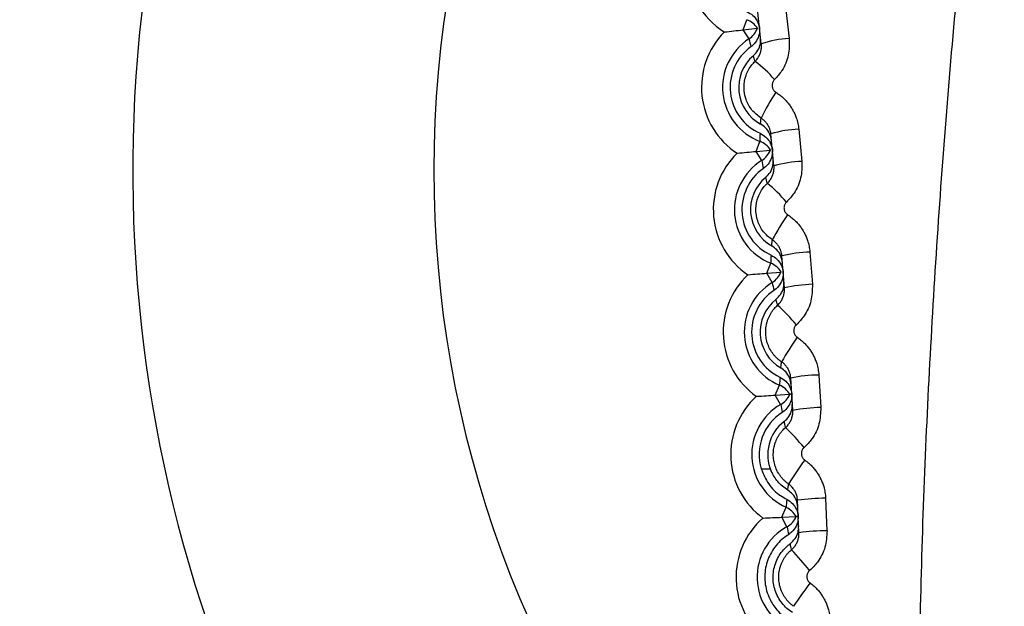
# Model space of a CAD drawing. Header units: millimetres. Extents: x -0.201 to 0.721, y -0.195 to 0.483.
# Tile 44 of 188: x 0.05698 to 0.06399, y 0.12039 to 0.12456. Entities that reach past the tile are written whole.
import ezdxf

# ---------------------------------------------------------------- set-up
doc = ezdxf.new("R2010")
doc.units = ezdxf.units.MM

msp = doc.modelspace()

# ---------------------------------------------------------------- linework, layer by layer
at = {"color": 7, "linetype": 'Continuous', "lineweight": 25}
for p, q in [((0.062433, 0.124656), (0.062459, 0.124429)), ((0.062131, 0.124491), (0.062157, 0.124563)), ((0.06226, 0.124392), (0.062235, 0.124617)), ((0.062131, 0.124491), (0.062233, 0.124503)), ((0.062173, 0.124427), (0.062131, 0.124491)), ((0.062527, 0.123783), (0.062549, 0.123554)), ((0.06235, 0.123523), (0.062328, 0.12375)), ((0.062223, 0.123625), (0.06225, 0.123697)), ((0.062223, 0.123625), (0.062325, 0.123635)), ((0.062263, 0.12356), (0.062223, 0.123625)), ((0.062425, 0.122653), (0.062407, 0.122882)), ((0.062606, 0.122909), (0.062624, 0.122679)), ((0.062299, 0.122758), (0.062327, 0.12283)), ((0.062299, 0.122758), (0.062401, 0.122766)), ((0.062338, 0.122692), (0.062299, 0.122758)), ((0.06267, 0.122033), (0.062684, 0.121802)), ((0.06236, 0.12189), (0.06239, 0.121961)), ((0.062484, 0.121782), (0.06247, 0.122012)), ((0.06236, 0.12189), (0.062463, 0.121896)), ((0.062398, 0.121823), (0.06236, 0.12189)), ((0.06226, 0.121365), (0.062324, 0.121365)), ((0.062528, 0.12091), (0.062518, 0.121141)), ((0.062718, 0.121157), (0.062728, 0.120924)), ((0.062406, 0.12102), (0.062437, 0.121091)), ((0.062406, 0.12102), (0.062509, 0.121025)), ((0.062443, 0.120953), (0.062406, 0.12102))]:
    msp.add_line(p, q, dxfattribs=at)
for centre, radius, start, end in [((0.067788, 0.123361), 0.0226414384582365, 349.799413, 105.42621), ((0.067787, 0.123395), 0.0216067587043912, 352.087535, 103.344048), ((0.067993, 0.123576), 0.0149967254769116, 349.119556, 109.385157), ((0.067783, 0.123487), 0.0150000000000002, 0.001141, 110.764667), ((0.067783, 0.123487), 0.0147499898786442, 110.461736, 246.661528), ((0.067783, 0.123487), 0.0144499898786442, 110.461736, 246.146446), ((0.067783, 0.123487), 0.0100000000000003, 127.879282, 234.552463), ((0.067783, 0.123487), 0.0078554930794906, 141.184283, 223.775642), ((0.062296, 0.12495), 0.0005606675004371, 123.802994, 237.775708), ((0.062106, 0.124422), 0.000149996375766, 32.458596, 70.269284), ((0.062091, 0.124553), 0.0001499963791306, 302.800566, 340.611254), ((0.062395, 0.124081), 0.0005606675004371, 135.294141, 236.775708), ((0.062395, 0.124081), 0.0004106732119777, 122.802994, 249.266855), ((0.064654, 0.124992), 0.0025451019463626, 192.838074, 194.129024), ((0.062486, 0.123735), 0.0006939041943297, 92.237828, 108.993086), ((0.062395, 0.124081), 0.000356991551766, 125.832672, 246.237177), ((0.062395, 0.124081), 0.000295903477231, 130.348228, 241.721621), ((0.061624, 0.123493), 0.0009739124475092, 41.393688, 52.592089), ((0.063603, 0.12321), 0.0014945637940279, 145.970709, 154.102382), ((0.062554, 0.123007), 0.0007766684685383, 91.950469, 106.87425), ((0.064798, 0.123663), 0.0025484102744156, 177.944712, 179.234561), ((0.062197, 0.123557), 0.0001499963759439, 31.458596, 69.269284), ((0.062479, 0.123211), 0.0005606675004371, 134.294141, 235.775708), ((0.062184, 0.123688), 0.0001499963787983, 301.800566, 339.611254), ((0.062479, 0.123211), 0.0004106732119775, 121.802994, 248.266855), ((0.062479, 0.123211), 0.0003569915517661, 124.832672, 245.237177), ((0.064754, 0.124082), 0.0025452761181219, 191.837614, 193.128523), ((0.062576, 0.122743), 0.000811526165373, 91.850547, 106.118927), ((0.062479, 0.123211), 0.0002959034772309, 129.348228, 240.721621), ((0.061539, 0.122485), 0.0011915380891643, 40.897199, 50.114334), ((0.063855, 0.122197), 0.001713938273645, 145.21224, 152.231788), ((0.064874, 0.122751), 0.0025482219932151, 176.944617, 178.234513), ((0.062632, 0.121978), 0.0009309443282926, 91.574057, 103.979875), ((0.062272, 0.12269), 0.0001499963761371, 30.458596, 68.269284), ((0.062549, 0.122339), 0.0005606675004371, 133.294141, 234.775708), ((0.062261, 0.122821), 0.0001499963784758, 300.800566, 338.611254), ((0.062549, 0.122339), 0.0004106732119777, 120.802994, 247.266855), ((0.064838, 0.123171), 0.0025454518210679, 190.837192, 192.128058), ((0.06265, 0.121696), 0.0009832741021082, 91.477059, 103.212775), ((0.062548, 0.122339), 0.0003569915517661, 123.832672, 244.237177), ((0.062548, 0.122339), 0.0002959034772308, 128.348228, 239.721621), ((0.061355, 0.121408), 0.0015169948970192, 40.384829, 47.678358), ((0.064183, 0.121112), 0.0020479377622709, 144.482116, 150.298484), ((0.062694, 0.120864), 0.0011694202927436, 91.20982, 101.056717), ((0.064935, 0.121838), 0.0025480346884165, 175.944485, 177.234428), ((0.062332, 0.121822), 0.0001499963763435, 29.458596, 67.269284), ((0.062324, 0.121953), 0.000149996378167, 299.800566, 337.611253), ((0.062603, 0.121467), 0.0005606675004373, 132.294141, 233.775708), ((0.062603, 0.121467), 0.0004106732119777, 119.802994, 246.266855), ((0.064906, 0.122258), 0.0025447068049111, 189.836572, 191.127864), ((0.062602, 0.121467), 0.0003569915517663, 122.832672, 196.556767), ((0.062708, 0.120546), 0.0012556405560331, 91.115301, 100.279944), ((0.062602, 0.121467), 0.0002959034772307, 127.348228, 203.743147), ((0.060989, 0.120201), 0.002052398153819, 39.85448, 45.287679), ((0.064673, 0.119887), 0.0026075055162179, 143.779808, 148.303311), ((0.064979, 0.120923), 0.0025475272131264, 174.942536, 176.234347), ((0.062742, 0.119573), 0.0015836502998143, 90.855512, 98.110327), ((0.062377, 0.120953), 0.0001499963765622, 28.458596, 66.269284), ((0.062641, 0.120593), 0.0005606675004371, 131.294141, 232.775708), ((0.062371, 0.121084), 0.0001499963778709, 298.800566, 336.611253), ((0.062641, 0.120593), 0.0004106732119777, 118.802994, 245.266855), ((0.06495, 0.121342), 0.0025364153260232, 188.83424, 190.137616), ((0.062752, 0.119175), 0.001749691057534, 90.762946, 97.326114), ((0.060215, 0.118685), 0.003087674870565, 39.304268, 42.945474), ((0.06558, 0.118321), 0.0037172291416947, 143.104687, 146.247312)]:
    msp.add_arc(centre, radius, start, end, dxfattribs=at)
msp.add_ellipse((0.067783, 0.123489), major_axis=(-0.01052066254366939, 0.01070072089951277), ratio=0.999999, start_param=3.733110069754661, end_param=5.843493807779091, dxfattribs=at)
for points, knots in [([(0.0619405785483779, 0.1086052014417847), (0.0617496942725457, 0.1086758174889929), (0.0607295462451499, 0.1090532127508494), (0.0589795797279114, 0.1100469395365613), (0.0568569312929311, 0.111692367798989), (0.0550327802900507, 0.11370572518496), (0.053582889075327, 0.1159718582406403), (0.0525247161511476, 0.1184736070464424), (0.0519068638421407, 0.1210941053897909), (0.0517363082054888, 0.1238061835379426), (0.0520211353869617, 0.1264842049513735), (0.0527584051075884, 0.1291004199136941), (0.0539143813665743, 0.1315329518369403), (0.0554761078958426, 0.1337592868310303), (0.0573397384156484, 0.135630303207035), (0.0594481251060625, 0.1371812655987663), (0.0609863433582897, 0.1378918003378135), (0.0617652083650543, 0.1382515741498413)], [0, 0, 0, 0, 0.0160649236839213, 0.0858562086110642, 0.1576705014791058, 0.227476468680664, 0.2993036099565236, 0.3691668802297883, 0.4410546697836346, 0.5109466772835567, 0.5828651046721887, 0.652760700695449, 0.7246833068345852, 0.7945788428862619, 0.8665040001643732, 0.9324053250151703, 1, 1, 1, 1]), ([(0.0627011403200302, 0.1376138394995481), (0.0623326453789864, 0.1374716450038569), (0.0615933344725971, 0.1371863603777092), (0.0601433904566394, 0.1364535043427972), (0.0583996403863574, 0.1352982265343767), (0.0565598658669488, 0.1335642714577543), (0.0550220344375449, 0.1315286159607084), (0.0538581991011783, 0.1292833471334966), (0.0530805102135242, 0.1268522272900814), (0.0527252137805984, 0.1243471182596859), (0.052796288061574, 0.1217943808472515), (0.053290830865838, 0.1193119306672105), (0.054203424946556, 0.1169263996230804), (0.0551843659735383, 0.1152684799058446), (0.0561414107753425, 0.1139905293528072), (0.0569694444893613, 0.1130384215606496), (0.0583345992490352, 0.1117717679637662), (0.0599681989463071, 0.1105740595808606), (0.0613349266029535, 0.1099711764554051), (0.0619399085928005, 0.1097043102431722)], [0, 0, 0, 0, 0.0329607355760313, 0.0661290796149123, 0.1354749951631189, 0.2068297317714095, 0.2762156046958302, 0.3476110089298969, 0.4170438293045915, 0.4884882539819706, 0.5579544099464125, 0.6294346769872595, 0.6989064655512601, 0.770394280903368, 0.7894444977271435, 0.8322561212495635, 0.87552544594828, 0.9449013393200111, 1, 1, 1, 1]), ([(0.0633741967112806, 0.1187119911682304), (0.0633790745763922, 0.1193492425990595), (0.0633888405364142, 0.1206250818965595), (0.0634618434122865, 0.1222184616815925), (0.063546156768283, 0.1234927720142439), (0.0636241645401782, 0.1244487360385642), (0.063716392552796, 0.1254037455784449), (0.0638527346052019, 0.1266241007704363), (0.0640500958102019, 0.1281070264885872), (0.0643310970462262, 0.1298465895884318), (0.0646557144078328, 0.1315769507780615), (0.0649104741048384, 0.1327181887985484), (0.0650379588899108, 0.1332892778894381)], [0, 0, 0, 0, 0.129236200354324, 0.2587434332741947, 0.3236110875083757, 0.388651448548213, 0.4537163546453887, 0.5188302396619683, 0.6387746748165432, 0.7589219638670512, 0.8793616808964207, 1, 1, 1, 1]), ([(0.0621573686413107, 0.12462085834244), (0.0621722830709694, 0.1246128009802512), (0.0622021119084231, 0.1245966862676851), (0.0622334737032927, 0.1245554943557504), (0.0622449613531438, 0.1245225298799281), (0.0622476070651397, 0.1245052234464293), (0.0622477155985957, 0.12450451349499)], [0, 0, 0, 0, 0.3286434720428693, 0.6572864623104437, 0.9859410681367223, 1, 1, 1, 1]), ([(0.0619966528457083, 0.124475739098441), (0.0619974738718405, 0.1244758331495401), (0.0620427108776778, 0.1244810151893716), (0.0620872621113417, 0.124486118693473), (0.0621310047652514, 0.1244911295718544)], [0, 0, 0, 0, 0.018149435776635, 1, 1, 1, 1]), ([(0.0622477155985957, 0.12450451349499), (0.0622475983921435, 0.1244892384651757), (0.0622473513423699, 0.1244570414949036), (0.0622274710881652, 0.1244111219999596), (0.0622032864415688, 0.1243836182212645), (0.0621879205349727, 0.12437216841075), (0.0621860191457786, 0.1243707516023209)], [0, 0, 0, 0, 0.2965558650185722, 0.6250855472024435, 0.953607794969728, 1, 1, 1, 1]), ([(0.0622032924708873, 0.1243068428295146), (0.0622150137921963, 0.1243190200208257), (0.0622384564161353, 0.1243433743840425), (0.062256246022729, 0.1243906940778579), (0.0622555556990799, 0.124422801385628), (0.0622552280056, 0.1244380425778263)], [0, 0, 0, 0, 0.3443935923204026, 0.688786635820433, 1, 1, 1, 1]), ([(0.0624591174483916, 0.1244288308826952), (0.0624595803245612, 0.124389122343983), (0.0624605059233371, 0.1243097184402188), (0.0624177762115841, 0.1242079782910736), (0.0623730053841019, 0.1241577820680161), (0.0623545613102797, 0.1241371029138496)], [0, 0, 0, 0, 0.3703678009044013, 0.7406127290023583, 1, 1, 1, 1]), ([(0.062215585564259, 0.1242667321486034), (0.0622176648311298, 0.1242688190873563), (0.0622239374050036, 0.1242751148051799), (0.0622314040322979, 0.1242843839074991), (0.0622387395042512, 0.1242952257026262), (0.0622444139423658, 0.1243050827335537), (0.0622497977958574, 0.124316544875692), (0.0622542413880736, 0.1243285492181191), (0.0622576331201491, 0.1243408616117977), (0.062259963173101, 0.1243533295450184), (0.0622612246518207, 0.1243659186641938), (0.0622615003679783, 0.1243787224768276), (0.0622607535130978, 0.1243872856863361), (0.0622603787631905, 0.1243915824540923)], [0, 0, 0, 0, 0.0639591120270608, 0.1929469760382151, 0.2580387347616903, 0.3490358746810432, 0.4406606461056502, 0.5342504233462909, 0.6285130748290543, 0.7197866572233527, 0.8116770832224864, 0.9055050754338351, 1, 1, 1, 1]), ([(0.062215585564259, 0.1242667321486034), (0.0622152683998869, 0.1242677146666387), (0.0622129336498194, 0.1242749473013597), (0.0622099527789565, 0.1242845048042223), (0.0622062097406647, 0.1242968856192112), (0.0622044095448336, 0.1243030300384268), (0.0622032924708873, 0.1243068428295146)], [0, 0, 0, 0, 0.0732478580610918, 0.539201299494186, 0.7140609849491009, 1, 1, 1, 1]), ([(0.0622583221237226, 0.1238626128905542), (0.0622352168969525, 0.1238803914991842), (0.0621890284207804, 0.1239159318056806), (0.0621470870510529, 0.1239945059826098), (0.0621319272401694, 0.1240812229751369), (0.0621469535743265, 0.1241682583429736), (0.0621805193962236, 0.1242301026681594), (0.0622080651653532, 0.1242588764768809), (0.062215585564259, 0.1242667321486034)], [0, 0, 0, 0, 0.1859098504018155, 0.3716428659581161, 0.5575766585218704, 0.7437716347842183, 0.9300458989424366, 1, 1, 1, 1]), ([(0.0623545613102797, 0.1241371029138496), (0.0623528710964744, 0.124135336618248), (0.0623489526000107, 0.1241312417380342), (0.062343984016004, 0.1241237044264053), (0.0623399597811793, 0.1241147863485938), (0.0623374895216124, 0.1241052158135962), (0.0623366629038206, 0.1240954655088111), (0.0623374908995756, 0.1240856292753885), (0.0623399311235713, 0.1240761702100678), (0.0623439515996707, 0.1240671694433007), (0.0623493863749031, 0.1240590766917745), (0.062356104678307, 0.124051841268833), (0.0623614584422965, 0.1240481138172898), (0.0623641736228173, 0.1240462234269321)], [0, 0, 0, 0, 0.0696741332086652, 0.1615285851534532, 0.2560496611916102, 0.3479508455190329, 0.442504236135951, 0.5342642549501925, 0.6286625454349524, 0.7202136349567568, 0.8144005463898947, 0.9058725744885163, 1, 1, 1, 1]), ([(0.0623641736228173, 0.1240462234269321), (0.0623722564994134, 0.124040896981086), (0.0623884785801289, 0.1240302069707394), (0.0624112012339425, 0.1240115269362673), (0.0624326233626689, 0.123990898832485), (0.062452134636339, 0.1239685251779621), (0.0624695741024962, 0.1239447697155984), (0.0624849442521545, 0.1239197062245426), (0.0624983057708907, 0.1238931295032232), (0.0625083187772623, 0.1238681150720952), (0.0625176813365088, 0.1238386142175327), (0.062523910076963, 0.1238112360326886), (0.0625263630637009, 0.1237903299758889), (0.0625271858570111, 0.1237833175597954)], [0, 0, 0, 0, 0.0905462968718, 0.1817235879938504, 0.2748875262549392, 0.3687362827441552, 0.4593632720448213, 0.5506175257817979, 0.6438465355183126, 0.73775640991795, 0.8027494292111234, 0.9338372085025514, 1, 1, 1, 1]), ([(0.0622546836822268, 0.1238207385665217), (0.0622548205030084, 0.1238226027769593), (0.0622555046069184, 0.123831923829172), (0.0622565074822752, 0.1238438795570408), (0.0622576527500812, 0.1238560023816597), (0.0622581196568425, 0.1238606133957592), (0.0622583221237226, 0.1238626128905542)], [0, 0, 0, 0, 0.1343417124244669, 0.6717085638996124, 0.8576415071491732, 1, 1, 1, 1]), ([(0.0623281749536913, 0.1237503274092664), (0.0623278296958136, 0.1237532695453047), (0.0623267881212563, 0.1237621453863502), (0.0623241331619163, 0.1237738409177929), (0.0623201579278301, 0.1237863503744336), (0.0623159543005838, 0.1237968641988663), (0.0623103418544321, 0.1238081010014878), (0.0623037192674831, 0.1238189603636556), (0.0622962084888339, 0.1238291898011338), (0.062287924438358, 0.1238386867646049), (0.0622788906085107, 0.1238474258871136), (0.0622690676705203, 0.1238555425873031), (0.0622619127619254, 0.1238602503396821), (0.0622583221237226, 0.1238626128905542)], [0, 0, 0, 0, 0.065059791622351, 0.1962724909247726, 0.2624935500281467, 0.3531620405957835, 0.4444511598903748, 0.537702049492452, 0.6316332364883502, 0.7220923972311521, 0.8131774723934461, 0.9062444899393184, 1, 1, 1, 1]), ([(0.0623329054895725, 0.1237032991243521), (0.0623295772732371, 0.1237198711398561), (0.0623229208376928, 0.1237530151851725), (0.0622941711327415, 0.1237945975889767), (0.0622673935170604, 0.1238123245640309), (0.0622546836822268, 0.1238207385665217)], [0, 0, 0, 0, 0.3444151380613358, 0.6888305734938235, 1, 1, 1, 1]), ([(0.0622511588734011, 0.1237546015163), (0.0622659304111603, 0.1237462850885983), (0.0622954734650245, 0.1237296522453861), (0.0623261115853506, 0.1236879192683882), (0.0623370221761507, 0.1236547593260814), (0.0623393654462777, 0.1236374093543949), (0.0623394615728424, 0.1236366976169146)], [0, 0, 0, 0, 0.3286434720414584, 0.6572864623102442, 0.9859410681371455, 0.9999999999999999, 0.9999999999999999, 0.9999999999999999, 0.9999999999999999]), ([(0.0620879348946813, 0.1236123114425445), (0.0620887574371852, 0.1236123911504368), (0.0621340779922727, 0.1236167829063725), (0.0621787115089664, 0.1236211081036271), (0.0622225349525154, 0.1236253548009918)], [0, 0, 0, 0, 0.018149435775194, 1, 1, 1, 1]), ([(0.0623394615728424, 0.1236366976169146), (0.0623390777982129, 0.1236214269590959), (0.0623382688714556, 0.1235892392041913), (0.0623175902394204, 0.1235436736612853), (0.0622929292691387, 0.1235165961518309), (0.0622773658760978, 0.1235054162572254), (0.0622754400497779, 0.1235040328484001)], [0, 0, 0, 0, 0.2965558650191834, 0.6250855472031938, 0.9536077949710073, 0.9999999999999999, 0.9999999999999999, 0.9999999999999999, 0.9999999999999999]), ([(0.0622915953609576, 0.1234398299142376), (0.0623035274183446, 0.1234518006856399), (0.062327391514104, 0.1234757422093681), (0.062346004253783, 0.1235227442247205), (0.0623458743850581, 0.123554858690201), (0.0623458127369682, 0.1235701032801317)], [0, 0, 0, 0, 0.344393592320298, 0.6887866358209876, 0.9999999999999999, 0.9999999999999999, 0.9999999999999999, 0.9999999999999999]), ([(0.0623033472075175, 0.1233989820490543), (0.0623054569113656, 0.1234010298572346), (0.0623118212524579, 0.1234072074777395), (0.0623194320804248, 0.1234163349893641), (0.0623269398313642, 0.1234270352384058), (0.0623327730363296, 0.1234367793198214), (0.0623383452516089, 0.1234481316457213), (0.0623429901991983, 0.1234600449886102), (0.0623465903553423, 0.1234722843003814), (0.0623491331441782, 0.1234846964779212), (0.0623506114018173, 0.1234972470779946), (0.0623511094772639, 0.1235100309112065), (0.062350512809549, 0.1235185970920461), (0.0623502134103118, 0.1235228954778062)], [0, 0, 0, 0, 0.0640090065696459, 0.1930958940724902, 0.2582375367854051, 0.3492270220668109, 0.4408458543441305, 0.5344385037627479, 0.6287084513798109, 0.7199216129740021, 0.8117557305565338, 0.9055417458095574, 1, 1, 1, 1]), ([(0.0625493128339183, 0.1235543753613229), (0.0625490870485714, 0.123514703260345), (0.0625486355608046, 0.1234353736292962), (0.0625042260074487, 0.123334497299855), (0.0624586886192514, 0.1232851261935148), (0.0624399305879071, 0.1232647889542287)], [0, 0, 0, 0, 0.3703921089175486, 0.7406481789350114, 0.9999999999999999, 0.9999999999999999, 0.9999999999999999, 0.9999999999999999]), ([(0.0623033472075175, 0.1233989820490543), (0.0623030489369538, 0.1233999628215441), (0.062300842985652, 0.1234072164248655), (0.0622981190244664, 0.1234165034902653), (0.0622945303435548, 0.1234291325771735), (0.062292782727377, 0.1234355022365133), (0.0622915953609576, 0.1234398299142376)], [0, 0, 0, 0, 0.0717736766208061, 0.5308242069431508, 0.681232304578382, 1, 1, 1, 1]), ([(0.0623389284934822, 0.1229952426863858), (0.0623161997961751, 0.1230134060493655), (0.06227075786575, 0.1230497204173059), (0.0622303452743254, 0.1231288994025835), (0.0622168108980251, 0.1232156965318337), (0.0622333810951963, 0.1233022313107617), (0.0622679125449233, 0.1233631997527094), (0.0622957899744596, 0.1233913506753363), (0.0623033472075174, 0.1233989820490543)], [0, 0, 0, 0, 0.1860822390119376, 0.3720378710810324, 0.5581307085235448, 0.7443979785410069, 0.9307093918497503, 1, 1, 1, 1]), ([(0.0624399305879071, 0.1232647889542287), (0.062438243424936, 0.123263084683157), (0.0624343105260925, 0.1232591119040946), (0.0624292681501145, 0.1232517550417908), (0.0624251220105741, 0.1232429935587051), (0.062422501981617, 0.1232335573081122), (0.0624215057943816, 0.1232239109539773), (0.0624221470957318, 0.1232141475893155), (0.0624243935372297, 0.1232047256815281), (0.0624282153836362, 0.1231957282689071), (0.0624334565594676, 0.1231876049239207), (0.0624399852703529, 0.1231803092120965), (0.0624452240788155, 0.1231765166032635), (0.0624478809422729, 0.1231745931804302)], [0, 0, 0, 0, 0.0690136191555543, 0.1608757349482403, 0.2554026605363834, 0.3473206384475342, 0.4418918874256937, 0.5337180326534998, 0.6281872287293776, 0.71985498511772, 0.8141648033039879, 0.9057536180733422, 1, 1, 1, 1]), ([(0.0624478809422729, 0.1231745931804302), (0.0624558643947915, 0.1231691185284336), (0.0624718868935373, 0.1231581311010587), (0.0624942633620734, 0.1231390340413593), (0.0625153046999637, 0.123118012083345), (0.0625344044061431, 0.1230952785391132), (0.0625514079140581, 0.1230711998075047), (0.0625663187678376, 0.1230458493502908), (0.0625791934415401, 0.1230190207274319), (0.0625887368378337, 0.122993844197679), (0.0625975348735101, 0.1229642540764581), (0.0626032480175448, 0.1229368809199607), (0.0626053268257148, 0.1229160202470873), (0.062606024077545, 0.1229090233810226)], [0, 0, 0, 0, 0.0906544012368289, 0.1819400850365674, 0.2752137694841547, 0.3691729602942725, 0.4599075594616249, 0.5512704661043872, 0.6446119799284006, 0.7386359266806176, 0.803415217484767, 0.9340636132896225, 0.9999999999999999, 0.9999999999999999, 0.9999999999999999, 0.9999999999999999]), ([(0.0623344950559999, 0.1229529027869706), (0.0623346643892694, 0.1229547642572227), (0.0623355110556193, 0.1229640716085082), (0.0623367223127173, 0.1229760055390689), (0.062338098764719, 0.1229882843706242), (0.0623386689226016, 0.1229930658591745), (0.0623389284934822, 0.1229952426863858)], [0, 0, 0, 0, 0.1326491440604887, 0.6632457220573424, 0.8466887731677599, 1, 1, 1, 1]), ([(0.0624106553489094, 0.1228341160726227), (0.0624076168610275, 0.1228507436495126), (0.0624015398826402, 0.1228839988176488), (0.0623735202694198, 0.1229260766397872), (0.0623470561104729, 0.1229442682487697), (0.0623344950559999, 0.1229529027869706)], [0, 0, 0, 0, 0.3444151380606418, 0.6888305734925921, 1, 1, 1, 1]), ([(0.0624066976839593, 0.1228818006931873), (0.0624064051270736, 0.1228847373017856), (0.0624055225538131, 0.1228935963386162), (0.0624030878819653, 0.122905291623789), (0.0623993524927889, 0.1229178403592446), (0.0623953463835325, 0.1229284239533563), (0.0623899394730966, 0.1229397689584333), (0.062383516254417, 0.1229507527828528), (0.0623761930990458, 0.1229611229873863), (0.0623680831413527, 0.1229707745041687), (0.0623592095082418, 0.1229796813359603), (0.0623495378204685, 0.1229879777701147), (0.0623424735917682, 0.1229928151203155), (0.0623389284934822, 0.1229952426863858)], [0, 0, 0, 0, 0.0648015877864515, 0.1954906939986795, 0.2614456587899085, 0.3522004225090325, 0.4435794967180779, 0.5369301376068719, 0.6309634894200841, 0.7215878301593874, 0.8128397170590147, 0.906075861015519, 1, 1, 1, 1]), ([(0.062329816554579, 0.1228868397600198), (0.0623444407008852, 0.1228782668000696), (0.0623736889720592, 0.1228611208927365), (0.0624035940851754, 0.1228188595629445), (0.0624139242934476, 0.1227855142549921), (0.062415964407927, 0.1227681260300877), (0.0624160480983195, 0.1227674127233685)], [0, 0, 0, 0, 0.3286434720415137, 0.6572864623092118, 0.9859410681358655, 1, 1, 1, 1]), ([(0.0621641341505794, 0.1227474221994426), (0.0621649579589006, 0.1227474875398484), (0.0622103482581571, 0.1227510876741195), (0.0622550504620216, 0.122754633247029), (0.0622989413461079, 0.1227581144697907)], [0, 0, 0, 0, 0.0181494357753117, 1, 1, 1, 1]), ([(0.0624160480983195, 0.1227674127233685), (0.0624153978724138, 0.122752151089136), (0.0624140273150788, 0.122719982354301), (0.0623925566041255, 0.1226747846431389), (0.0623674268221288, 0.122648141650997), (0.0623516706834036, 0.1226372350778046), (0.0623497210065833, 0.1226358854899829)], [0, 0, 0, 0, 0.2965558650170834, 0.6250855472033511, 0.9536077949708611, 0.9999999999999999, 0.9999999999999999, 0.9999999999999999, 0.9999999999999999]), ([(0.0623647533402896, 0.1225714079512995), (0.0623768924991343, 0.1225831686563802), (0.0624011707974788, 0.1226066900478), (0.0624206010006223, 0.1226533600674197), (0.0624210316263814, 0.1226854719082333), (0.0624212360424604, 0.1227007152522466)], [0, 0, 0, 0, 0.3443935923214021, 0.6887866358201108, 1, 1, 1, 1]), ([(0.0626242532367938, 0.122678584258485), (0.0626233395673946, 0.1226389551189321), (0.062621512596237, 0.1225597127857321), (0.0625754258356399, 0.1224597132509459), (0.0625291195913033, 0.1224111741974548), (0.0625100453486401, 0.1223911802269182)], [0, 0, 0, 0, 0.370404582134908, 0.740660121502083, 1, 1, 1, 1]), ([(0.0623759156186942, 0.1225299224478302), (0.0623780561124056, 0.1225319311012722), (0.0623845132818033, 0.1225379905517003), (0.062392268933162, 0.1225469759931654), (0.0623999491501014, 0.1225575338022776), (0.0624059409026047, 0.1225671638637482), (0.0624117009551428, 0.1225784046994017), (0.062416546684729, 0.122590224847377), (0.0624203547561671, 0.122602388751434), (0.0624231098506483, 0.1226147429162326), (0.0624248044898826, 0.122627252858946), (0.0624255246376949, 0.1226400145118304), (0.0624250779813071, 0.1226485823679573), (0.0624248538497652, 0.1226528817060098)], [0, 0, 0, 0, 0.0640597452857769, 0.1932472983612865, 0.2584395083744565, 0.3494220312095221, 0.441035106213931, 0.5346288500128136, 0.6289035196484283, 0.7200581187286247, 0.8118370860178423, 0.9055801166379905, 1, 1, 1, 1]), ([(0.0624043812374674, 0.1221265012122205), (0.0623985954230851, 0.1221306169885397), (0.0623869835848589, 0.1221388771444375), (0.0623708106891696, 0.122153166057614), (0.0623556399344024, 0.1221688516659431), (0.0623419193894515, 0.122185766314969), (0.0623256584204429, 0.1222096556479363), (0.062312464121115, 0.1222355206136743), (0.0623027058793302, 0.1222627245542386), (0.0622971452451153, 0.1222836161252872), (0.0622933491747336, 0.1223048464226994), (0.0622913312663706, 0.1223265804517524), (0.06229117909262, 0.1223483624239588), (0.0622928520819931, 0.1223699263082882), (0.06229630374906, 0.1223912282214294), (0.0623016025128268, 0.1224124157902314), (0.0623086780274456, 0.1224330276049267), (0.0623174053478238, 0.1224528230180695), (0.0623277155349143, 0.1224717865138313), (0.0623397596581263, 0.1224899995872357), (0.0623553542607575, 0.1225099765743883), (0.0623682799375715, 0.1225225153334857), (0.0623759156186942, 0.1225299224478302)], [0, 0, 0, 0, 0.0457459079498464, 0.0918097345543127, 0.138876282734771, 0.1862893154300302, 0.2320150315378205, 0.3250198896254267, 0.3724102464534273, 0.4181563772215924, 0.4642203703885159, 0.5112869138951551, 0.5586998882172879, 0.6044714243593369, 0.6505613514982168, 0.6976555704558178, 0.7450968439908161, 0.7908732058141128, 0.8369680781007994, 0.8840676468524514, 0.9315144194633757, 1, 1, 1, 1]), ([(0.0623759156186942, 0.1225299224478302), (0.0623756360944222, 0.1225309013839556), (0.0623735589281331, 0.1225381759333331), (0.0623709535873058, 0.1225476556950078), (0.0623675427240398, 0.1225604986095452), (0.0623658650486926, 0.1225670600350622), (0.0623647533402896, 0.1225714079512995)], [0, 0, 0, 0, 0.0705144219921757, 0.5239980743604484, 0.6845782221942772, 1, 1, 1, 1]), ([(0.0625100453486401, 0.1223911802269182), (0.0625083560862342, 0.1223895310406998), (0.0625044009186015, 0.1223856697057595), (0.0624992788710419, 0.1223784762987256), (0.0624950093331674, 0.1223698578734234), (0.0624922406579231, 0.1223605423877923), (0.0624910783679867, 0.1223509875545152), (0.0624915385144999, 0.1223412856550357), (0.0624935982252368, 0.1223318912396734), (0.0624972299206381, 0.1223228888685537), (0.0625022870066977, 0.1223147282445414), (0.0625086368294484, 0.122307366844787), (0.0625137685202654, 0.122303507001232), (0.0625163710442, 0.1223015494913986)], [0, 0, 0, 0, 0.0684899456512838, 0.1603594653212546, 0.2548922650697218, 0.3468225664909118, 0.4414068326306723, 0.5332842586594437, 0.6278084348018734, 0.7195690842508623, 0.813976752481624, 0.9056587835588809, 1, 1, 1, 1]), ([(0.0625163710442, 0.1223015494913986), (0.0625242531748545, 0.1222959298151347), (0.0625400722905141, 0.1222846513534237), (0.0625620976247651, 0.1222651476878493), (0.0625827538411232, 0.1222437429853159), (0.0626014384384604, 0.1222206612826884), (0.0626180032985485, 0.1221962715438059), (0.0626324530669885, 0.1221706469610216), (0.062644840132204, 0.12214357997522), (0.0626539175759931, 0.1221182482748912), (0.0626621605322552, 0.1220885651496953), (0.0626673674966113, 0.1220611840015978), (0.0626690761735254, 0.1220403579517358), (0.0626696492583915, 0.1220333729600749)], [0, 0, 0, 0, 0.0907403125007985, 0.1821121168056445, 0.275472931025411, 0.3695197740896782, 0.460339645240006, 0.5517886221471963, 0.6452191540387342, 0.739333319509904, 0.8039431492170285, 0.9342431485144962, 1, 1, 1, 1]), ([(0.0623991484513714, 0.1220838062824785), (0.0623993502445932, 0.1220856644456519), (0.0624003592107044, 0.1220949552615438), (0.0624017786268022, 0.1221068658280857), (0.0624033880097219, 0.1221192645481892), (0.0624040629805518, 0.1221241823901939), (0.0624043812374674, 0.1221265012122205)], [0, 0, 0, 0, 0.131289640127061, 0.6564482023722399, 0.8380111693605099, 1, 1, 1, 1]), ([(0.0624700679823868, 0.1220119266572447), (0.0624694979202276, 0.1220178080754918), (0.0624686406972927, 0.1220266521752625), (0.0624660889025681, 0.1220382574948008), (0.0624633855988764, 0.1220479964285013), (0.0624595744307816, 0.1220586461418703), (0.0624543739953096, 0.1220700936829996), (0.0624481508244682, 0.1220811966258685), (0.0624410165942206, 0.1220917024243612), (0.0624330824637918, 0.1221015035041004), (0.0624243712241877, 0.1221105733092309), (0.0624148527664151, 0.1221190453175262), (0.0624078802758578, 0.1221240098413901), (0.0624043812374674, 0.1221265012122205)], [0, 0, 0, 0, 0.1295974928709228, 0.1948804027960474, 0.2606272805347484, 0.3514496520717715, 0.4428993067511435, 0.5363285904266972, 0.6304426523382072, 0.7211950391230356, 0.8125764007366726, 0.9059443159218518, 1, 1, 1, 1]), ([(0.0624732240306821, 0.1219637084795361), (0.0624704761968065, 0.1219803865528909), (0.0624649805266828, 0.1220137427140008), (0.0624376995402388, 0.1220563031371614), (0.062411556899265, 0.1220749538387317), (0.0623991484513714, 0.1220838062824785)], [0, 0, 0, 0, 0.3444151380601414, 0.688830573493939, 1, 1, 1, 1]), ([(0.0623933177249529, 0.1220178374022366), (0.0624077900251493, 0.1220090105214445), (0.0624367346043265, 0.1219913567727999), (0.0624658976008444, 0.1219485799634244), (0.0624756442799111, 0.1219150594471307), (0.0624773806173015, 0.12189763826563), (0.0624774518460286, 0.1218969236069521)], [0, 0, 0, 0, 0.3286434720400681, 0.6572864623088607, 0.9859410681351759, 1, 1, 1, 1]), ([(0.0622252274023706, 0.1218813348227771), (0.0622260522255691, 0.121881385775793), (0.0622714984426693, 0.1218841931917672), (0.0623162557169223, 0.1218869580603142), (0.0623602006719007, 0.121889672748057)], [0, 0, 0, 0, 0.0181494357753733, 1, 1, 1, 1]), ([(0.0624774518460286, 0.1218969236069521), (0.062476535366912, 0.1218816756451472), (0.0624746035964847, 0.12184953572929), (0.0624523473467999, 0.1218047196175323), (0.062426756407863, 0.1217785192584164), (0.0624108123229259, 0.1217678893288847), (0.0624088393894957, 0.121766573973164)], [0, 0, 0, 0, 0.296555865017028, 0.6250855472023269, 0.9536077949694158, 1, 1, 1, 1]), ([(0.0624774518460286, 0.1218969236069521), (0.0624774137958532, 0.121896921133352), (0.0624772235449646, 0.1218969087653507), (0.0624755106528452, 0.1218968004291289), (0.0624682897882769, 0.1218963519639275), (0.0624625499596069, 0.1218959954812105)], [0, 0, 0, 0, 0.0487752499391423, 0.2438762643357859, 1, 1, 1, 1]), ([(0.0624227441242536, 0.1217018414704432), (0.0624350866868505, 0.1217133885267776), (0.0624597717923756, 0.121736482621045), (0.0624800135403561, 0.1217828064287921), (0.0624810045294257, 0.1218149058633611), (0.0624814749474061, 0.1218301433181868)], [0, 0, 0, 0, 0.3443935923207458, 0.6887866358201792, 1, 1, 1, 1]), ([(0.0624332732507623, 0.1216598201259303), (0.0624354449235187, 0.1216617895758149), (0.0624419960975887, 0.1216677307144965), (0.0624498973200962, 0.1216765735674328), (0.0624577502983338, 0.1216869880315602), (0.062463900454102, 0.1216965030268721), (0.0624698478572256, 0.1217076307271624), (0.0624748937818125, 0.1217193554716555), (0.0624789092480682, 0.1217314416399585), (0.062481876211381, 0.1217437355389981), (0.0624837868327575, 0.1217562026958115), (0.0624847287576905, 0.1217689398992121), (0.0624844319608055, 0.1217775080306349), (0.0624842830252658, 0.1217818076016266)], [0, 0, 0, 0, 0.0641102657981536, 0.1933981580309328, 0.2586407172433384, 0.3496163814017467, 0.4412233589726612, 0.534816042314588, 0.629092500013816, 0.7201918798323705, 0.8119183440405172, 0.905618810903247, 1, 1, 1, 1]), ([(0.0626839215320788, 0.1218017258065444), (0.0626823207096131, 0.1217621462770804), (0.0626791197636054, 0.1216830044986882), (0.0626313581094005, 0.1215838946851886), (0.0625842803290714, 0.1215361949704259), (0.0625648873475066, 0.1215165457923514)], [0, 0, 0, 0, 0.3704047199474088, 0.7406477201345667, 1, 1, 1, 1]), ([(0.0624332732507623, 0.1216598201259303), (0.0624330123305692, 0.1216607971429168), (0.0624310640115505, 0.1216680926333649), (0.0624285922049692, 0.1216777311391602), (0.0624253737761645, 0.1216907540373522), (0.0624237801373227, 0.1216974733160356), (0.0624227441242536, 0.1217018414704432)], [0, 0, 0, 0, 0.0694558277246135, 0.5186341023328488, 0.6870675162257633, 1, 1, 1, 1]), ([(0.0624546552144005, 0.1212566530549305), (0.0624489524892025, 0.121260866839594), (0.0624375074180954, 0.1212693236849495), (0.062421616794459, 0.1212838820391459), (0.062406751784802, 0.1212998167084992), (0.0623933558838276, 0.1213169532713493), (0.0623775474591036, 0.1213411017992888), (0.0623648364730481, 0.1213671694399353), (0.0623555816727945, 0.1213945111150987), (0.0623504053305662, 0.1214154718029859), (0.0623469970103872, 0.1214367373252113), (0.0623453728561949, 0.1214584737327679), (0.0623456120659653, 0.1214802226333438), (0.062347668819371, 0.1215017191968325), (0.062351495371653, 0.1215229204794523), (0.0623571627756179, 0.1215439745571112), (0.062364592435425, 0.1215644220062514), (0.0623736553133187, 0.1215840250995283), (0.0623842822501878, 0.1216027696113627), (0.0623966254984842, 0.1216207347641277), (0.0624125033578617, 0.1216403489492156), (0.0624255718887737, 0.1216526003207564), (0.0624332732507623, 0.1216598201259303)], [0, 0, 0, 0, 0.0457705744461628, 0.0918591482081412, 0.1389506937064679, 0.1863888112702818, 0.2321471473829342, 0.3252185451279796, 0.3726429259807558, 0.4184121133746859, 0.4644992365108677, 0.5115891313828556, 0.5590255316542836, 0.6048080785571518, 0.65090883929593, 0.6980132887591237, 0.7454645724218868, 0.7912485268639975, 0.8373507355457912, 0.8844567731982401, 0.9319096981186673, 1, 1, 1, 1]), ([(0.0625648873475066, 0.1215165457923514), (0.0625631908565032, 0.1215149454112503), (0.0625592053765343, 0.121511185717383), (0.0625539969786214, 0.1215041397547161), (0.0625496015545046, 0.1214956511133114), (0.062546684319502, 0.1214864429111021), (0.0625453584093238, 0.1214769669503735), (0.0625456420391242, 0.1214673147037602), (0.062547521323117, 0.1214579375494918), (0.0625509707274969, 0.1214489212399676), (0.0625558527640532, 0.1214407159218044), (0.0625620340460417, 0.1214332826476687), (0.0625670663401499, 0.1214293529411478), (0.0625696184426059, 0.1214273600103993)], [0, 0, 0, 0, 0.0680940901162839, 0.1599699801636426, 0.2545079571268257, 0.346446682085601, 0.4410397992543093, 0.5329551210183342, 0.627519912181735, 0.7193512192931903, 0.8138332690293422, 0.9055864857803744, 1, 1, 1, 1]), ([(0.0625696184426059, 0.1214273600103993), (0.0625773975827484, 0.1214215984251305), (0.0625930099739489, 0.1214100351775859), (0.0626146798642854, 0.1213901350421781), (0.062634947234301, 0.1213683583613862), (0.0626532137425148, 0.1213449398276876), (0.062669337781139, 0.1213202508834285), (0.0626833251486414, 0.1212943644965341), (0.0626952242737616, 0.1212670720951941), (0.062703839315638, 0.1212415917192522), (0.0627115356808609, 0.1212118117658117), (0.0627162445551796, 0.1211844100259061), (0.0627175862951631, 0.1211636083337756), (0.0627180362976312, 0.1211566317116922)], [0, 0, 0, 0, 0.0908051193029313, 0.1822418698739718, 0.2756683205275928, 0.3697811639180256, 0.4606650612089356, 0.5521786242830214, 0.6456758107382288, 0.739857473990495, 0.8043399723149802, 0.934378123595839, 1, 1, 1, 1]), ([(0.0622602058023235, 0.1213648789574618), (0.0622753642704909, 0.121327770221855), (0.0623057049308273, 0.1212534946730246), (0.062377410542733, 0.1211840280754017), (0.0624268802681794, 0.1211562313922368), (0.0624416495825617, 0.1211479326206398)], [0, 0, 0, 0, 0.4118862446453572, 0.8244171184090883, 1, 1, 1, 1]), ([(0.0624486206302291, 0.1212136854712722), (0.0624229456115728, 0.1212323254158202), (0.0623736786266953, 0.1212680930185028), (0.0623450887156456, 0.1213217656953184), (0.0623313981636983, 0.1213474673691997)], [0, 0, 0, 0, 0.5211404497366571, 1, 1, 1, 1]), ([(0.0624486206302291, 0.1212136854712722), (0.0624488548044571, 0.1212155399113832), (0.0624500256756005, 0.1212248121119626), (0.0624516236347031, 0.1212364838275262), (0.0624534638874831, 0.1212489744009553), (0.062454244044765, 0.1212540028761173), (0.0624546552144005, 0.1212566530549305)], [0, 0, 0, 0, 0.1301703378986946, 0.6508516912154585, 0.8159868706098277, 1, 1, 1, 1]), ([(0.0625182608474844, 0.1211409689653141), (0.0625177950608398, 0.1211468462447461), (0.0625170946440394, 0.1211556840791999), (0.0625147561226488, 0.1211673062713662), (0.0625122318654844, 0.1211770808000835), (0.0625086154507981, 0.1211877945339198), (0.0625036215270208, 0.1211993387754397), (0.0624975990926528, 0.1212105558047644), (0.0624906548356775, 0.1212211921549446), (0.0624828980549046, 0.1212311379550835), (0.0624743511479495, 0.1212403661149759), (0.0624649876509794, 0.1212490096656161), (0.0624581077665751, 0.1212540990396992), (0.0624546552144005, 0.1212566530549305)], [0, 0, 0, 0, 0.1292998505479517, 0.1944319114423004, 0.2600259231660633, 0.3508990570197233, 0.4424016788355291, 0.5358900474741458, 0.6300648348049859, 0.7209097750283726, 0.8123848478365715, 0.905848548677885, 1, 1, 1, 1]), ([(0.062520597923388, 0.1210922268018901), (0.0625181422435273, 0.1211089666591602), (0.0625132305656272, 0.1211424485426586), (0.0624866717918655, 0.1211855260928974), (0.0624608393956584, 0.121204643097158), (0.0624486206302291, 0.1212136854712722)], [0, 0, 0, 0, 0.3450911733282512, 0.6902270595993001, 1, 1, 1, 1]), ([(0.0624416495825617, 0.1211479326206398), (0.0624559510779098, 0.1211388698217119), (0.0624845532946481, 0.1211207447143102), (0.0625129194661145, 0.1210776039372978), (0.0625221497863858, 0.121043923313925), (0.0625235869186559, 0.1210263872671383), (0.0625236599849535, 0.1210254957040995)], [0, 0, 0, 0, 0.3273188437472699, 0.6546199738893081, 0.9824402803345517, 1, 1, 1, 1]), ([(0.062271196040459, 0.1210143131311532), (0.0622720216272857, 0.1210143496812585), (0.0623175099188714, 0.1210163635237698), (0.0623623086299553, 0.1210183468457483), (0.0624062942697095, 0.1210202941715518)], [0, 0, 0, 0, 0.0181494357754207, 1, 1, 1, 1]), ([(0.0625236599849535, 0.1210254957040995), (0.0625224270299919, 0.1210100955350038), (0.0625198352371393, 0.1209777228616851), (0.0624961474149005, 0.1209302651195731), (0.0624677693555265, 0.1209078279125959), (0.062452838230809, 0.1208960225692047)], [0, 0, 0, 0, 0.3006759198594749, 0.6320504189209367, 1, 1, 1, 1]), ([(0.0625236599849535, 0.1210254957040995), (0.0625236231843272, 0.1210254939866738), (0.0625234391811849, 0.1210254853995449), (0.062521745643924, 0.1210254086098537), (0.0625145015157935, 0.1210250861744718), (0.0625087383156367, 0.1210248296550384)], [0, 0, 0, 0, 0.0486228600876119, 0.2431143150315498, 0.9999999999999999, 0.9999999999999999, 0.9999999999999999, 0.9999999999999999]), ([(0.0624654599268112, 0.1208318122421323), (0.0624780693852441, 0.1208431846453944), (0.0625032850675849, 0.1208659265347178), (0.0625242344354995, 0.1209118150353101), (0.0625257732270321, 0.1209438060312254), (0.0625265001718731, 0.1209589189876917)], [0, 0, 0, 0, 0.3454308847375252, 0.6907731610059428, 1, 1, 1, 1]), ([(0.0624754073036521, 0.1207889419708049), (0.0624776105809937, 0.1207908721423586), (0.0624842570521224, 0.1207966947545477), (0.0624923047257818, 0.1208053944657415), (0.0625003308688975, 0.1208156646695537), (0.0625066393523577, 0.1208250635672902), (0.0625127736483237, 0.120836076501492), (0.062518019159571, 0.1208477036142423), (0.0625222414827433, 0.1208597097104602), (0.0625254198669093, 0.120871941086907), (0.062527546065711, 0.1208843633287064), (0.0625287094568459, 0.120897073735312), (0.0625285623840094, 0.1209056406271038), (0.0625284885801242, 0.1209099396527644)], [0, 0, 0, 0, 0.0641596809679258, 0.1935459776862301, 0.2588379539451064, 0.3498061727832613, 0.4414060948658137, 0.5349951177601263, 0.6292700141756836, 0.7203188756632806, 0.8119968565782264, 0.9056565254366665, 1, 1, 1, 1]), ([(0.0627283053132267, 0.1209240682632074), (0.0627260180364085, 0.1208845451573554), (0.0627214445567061, 0.1208055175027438), (0.0626720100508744, 0.120707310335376), (0.0626241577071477, 0.1206604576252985), (0.0626044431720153, 0.1206411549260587)], [0, 0, 0, 0, 0.3703918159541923, 0.7406097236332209, 1, 1, 1, 1]), ([(0.062452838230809, 0.1208960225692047), (0.0624406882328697, 0.120887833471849), (0.062412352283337, 0.1208687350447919), (0.0623733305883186, 0.1208308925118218), (0.0623378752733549, 0.12078372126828), (0.0623106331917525, 0.1207308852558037), (0.0622925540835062, 0.1206746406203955), (0.0622839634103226, 0.1206156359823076), (0.0622852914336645, 0.1205558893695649), (0.062296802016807, 0.120496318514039), (0.0623221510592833, 0.1204292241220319), (0.0623613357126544, 0.1203691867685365), (0.062411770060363, 0.1203195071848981), (0.0624483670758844, 0.1202935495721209), (0.0624705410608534, 0.1202814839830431), (0.0624749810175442, 0.120279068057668)], [0, 0, 0, 0, 0.0575401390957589, 0.1341938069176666, 0.2130381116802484, 0.2903145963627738, 0.3697480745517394, 0.4486146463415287, 0.529633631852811, 0.6110111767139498, 0.6946303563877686, 0.8212147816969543, 0.8994592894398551, 0.9798684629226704, 1, 1, 1, 1]), ([(0.0624826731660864, 0.1203412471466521), (0.0624723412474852, 0.1203483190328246), (0.0624479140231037, 0.1203650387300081), (0.0624145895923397, 0.120398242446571), (0.062384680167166, 0.1204397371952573), (0.0623622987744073, 0.1204860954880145), (0.0623481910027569, 0.120535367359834), (0.0623426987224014, 0.1205872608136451), (0.0623463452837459, 0.1206391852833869), (0.0623591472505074, 0.1206902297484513), (0.0623802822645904, 0.1207374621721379), (0.0624094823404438, 0.1207804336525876), (0.0624388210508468, 0.1208112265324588), (0.0624590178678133, 0.1208268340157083), (0.0624654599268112, 0.1208318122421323)], [0, 0, 0, 0, 0.0646141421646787, 0.152763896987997, 0.2435256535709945, 0.3316517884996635, 0.4222403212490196, 0.5119270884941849, 0.604274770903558, 0.6928029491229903, 0.7840519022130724, 0.8699804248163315, 0.9585284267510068, 1, 1, 1, 1]), ([(0.0624897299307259, 0.1203859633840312), (0.0624841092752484, 0.1203902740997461), (0.062472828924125, 0.1203989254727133), (0.0624572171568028, 0.1204137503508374), (0.0624426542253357, 0.1204299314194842), (0.0624295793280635, 0.1204472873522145), (0.0624142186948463, 0.120471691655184), (0.0624019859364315, 0.1204979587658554), (0.0623932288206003, 0.1205254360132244), (0.0623884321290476, 0.1205464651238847), (0.0623854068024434, 0.1205677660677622), (0.062384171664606, 0.1205895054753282), (0.0623847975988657, 0.1206112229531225), (0.0623872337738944, 0.1206326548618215), (0.0623914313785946, 0.1206537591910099), (0.0623974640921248, 0.1206746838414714), (0.0624052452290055, 0.1206949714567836), (0.0624146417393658, 0.1207143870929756), (0.0624255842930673, 0.1207329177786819), (0.0624382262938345, 0.1207506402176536), (0.0624543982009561, 0.1207699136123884), (0.0624676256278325, 0.1207818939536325), (0.0624754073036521, 0.1207889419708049)], [0, 0, 0, 0, 0.0457871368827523, 0.0918923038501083, 0.1390005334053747, 0.186455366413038, 0.2322362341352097, 0.3253535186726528, 0.3728013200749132, 0.4185864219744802, 0.4646894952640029, 0.5117954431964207, 0.5592479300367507, 0.6050383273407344, 0.6511468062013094, 0.6982585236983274, 0.7457169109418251, 0.7915070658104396, 0.8376153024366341, 0.8847267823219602, 0.932184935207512, 0.9999999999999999, 0.9999999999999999, 0.9999999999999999, 0.9999999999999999]), ([(0.0624754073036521, 0.1207889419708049), (0.0624751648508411, 0.1207899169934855), (0.0624733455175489, 0.1207972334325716), (0.0624710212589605, 0.1208069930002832), (0.0624679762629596, 0.1208203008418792), (0.0624664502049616, 0.1208272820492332), (0.0624654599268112, 0.1208318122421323)], [0, 0, 0, 0, 0.067916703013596, 0.5096378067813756, 0.6817978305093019, 1, 1, 1, 1]), ([(0.0626044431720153, 0.1206411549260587), (0.0626027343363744, 0.1206395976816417), (0.0625987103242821, 0.1206359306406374), (0.0625934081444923, 0.1206290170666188), (0.0625888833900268, 0.1206206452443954), (0.0625858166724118, 0.1206115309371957), (0.0625843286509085, 0.1206021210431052), (0.0625844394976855, 0.1205925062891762), (0.0625861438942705, 0.120583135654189), (0.0625894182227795, 0.1205740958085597), (0.0625941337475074, 0.1205658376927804), (0.0626001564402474, 0.1205583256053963), (0.0626050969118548, 0.1205543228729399), (0.0626076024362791, 0.1205522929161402)], [0, 0, 0, 0, 0.0678170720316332, 0.1596974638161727, 0.2542391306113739, 0.3461828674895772, 0.440781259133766, 0.5327225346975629, 0.6273151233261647, 0.719196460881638, 0.8137310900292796, 0.9055350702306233, 1, 1, 1, 1]), ([(0.0626076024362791, 0.1205522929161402), (0.0626152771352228, 0.1205463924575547), (0.0626306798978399, 0.1205345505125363), (0.0626519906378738, 0.1205142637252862), (0.062671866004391, 0.1204921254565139), (0.0626897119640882, 0.1204683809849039), (0.062705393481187, 0.1204434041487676), (0.0627189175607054, 0.1204172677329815), (0.0627303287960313, 0.1203897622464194), (0.062738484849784, 0.1203641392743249), (0.0627456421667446, 0.1203342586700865), (0.0627498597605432, 0.1203068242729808), (0.0627508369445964, 0.120286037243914), (0.0627511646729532, 0.1202790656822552)], [0, 0, 0, 0, 0.0908499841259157, 0.1823316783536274, 0.2758034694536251, 0.3699618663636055, 0.4608897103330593, 0.5524475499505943, 0.6459902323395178, 0.7402178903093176, 0.8046128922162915, 0.9344709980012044, 1, 1, 1, 1])]:
    msp.add_open_spline(points, degree=3, knots=knots, dxfattribs=at)

doc.saveas('drawing.dxf')
